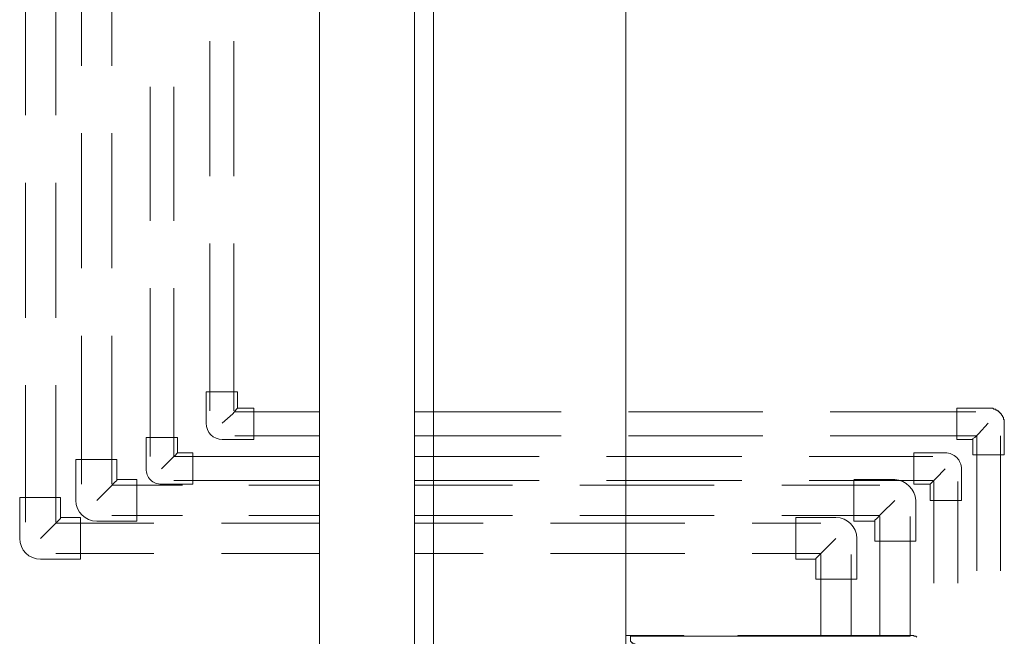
# Model space of a CAD drawing. Header units: millimetres. Extents: x 352 to 350573, y -22 to 37733.
# Tile 160 of 214: x 109908 to 111967, y 9583 to 10873. Entities that reach past the tile are written whole.
import ezdxf

# ---------------------------------------------------------------- set-up
doc = ezdxf.new("R2010")
doc.units = ezdxf.units.MM
for name, color, linetype, true_color in [('PDF$_83$-$Floor$Plan$-$В_Этаж$02_Сводный$A-DETL-MBND', 7, 'Continuous', 0xdd3700), ('PDF$_83$-$Floor$Plan$-$В_Этаж$02_Сводный$G-IMPT', 9, 'Continuous', 0x808080), ('PDF$_83$new_ifc_RVT-1-В_Этаж$02_Сводный$A-WALL', 7, 'Continuous', 0xdcdcdc)]:
    doc.layers.add(name, color=color, linetype=linetype, true_color=true_color)
doc.layers.add('PDF$_83$-$Floor$Plan$-$В_Этаж$02_Сводный$M-EQPM', color=2, linetype='Continuous')

msp = doc.modelspace()

# ---------------------------------------------------------------- linework, layer by layer
at = {"layer": 'PDF$_83$-$Floor$Plan$-$В_Этаж$02_Сводный$A-DETL-MBND', "color": 1, "lineweight": 0}
for points in [[(110037.7, 11058.9), (110037.7, 10776.5)], [(110101.4, 10776.5), (110101.4, 11058.9)], [(110037.7, 10635.3), (110037.7, 10352.8)], [(110101.4, 10352.8), (110101.4, 10635.3)], [(110037.7, 10211.6), (110037.7, 9901.3)], [(110101.4, 9901.3), (110101.4, 10211.6)], [(110111.3, 9911.2), (110111.3, 9909.2), (110107.3, 9905.2), (110097.4, 9895.3), (110069.6, 9867.4)], [(110248.6, 9899.3), (110101.4, 9899.3)], [(110535, 9899.3), (110387.8, 9899.3)], [(110938.8, 9899.3), (110733.9, 9899.3)], [(111360.5, 9899.3), (111080, 9899.3)], [(111706.6, 9899.3), (111501.8, 9899.3)], [(111696.7, 9823.7), (111696.7, 9825.7), (111700.7, 9829.6), (111710.6, 9839.6), (111738.5, 9867.4)], [(110101.4, 9835.6), (110248.6, 9835.6)], [(110387.8, 9835.6), (110535, 9835.6)], [(110733.9, 9835.6), (110938.8, 9835.6)], [(111080, 9835.6), (111360.5, 9835.6)], [(111501.8, 9835.6), (111706.6, 9835.6)], [(111706.6, 9833.6), (111706.6, 9585)], [(111770.3, 9585), (111770.3, 9833.6)]]:
    msp.add_lwpolyline(points, dxfattribs=at)
at = {"layer": 'PDF$_83$-$Floor$Plan$-$В_Этаж$02_Сводный$A-DETL-MBND', "color": 5, "lineweight": 0}
for points in [[(109920.4, 10955.5), (109920.4, 10673.1)], [(109984, 10673.1), (109984, 10955.5)], [(109920.4, 10531.8), (109920.4, 10249.4)], [(109984, 10249.4), (109984, 10531.8)], [(109920.4, 10108.1), (109920.4, 9821.7)], [(109984, 9821.7), (109984, 10108.1)], [(109994, 9831.6), (109994, 9829.6), (109990, 9825.7), (109980, 9815.7), (109952.2, 9787.9)], [(110188.9, 9819.7), (109984, 9819.7)], [(110535, 9819.7), (110330.1, 9819.7)], [(110877.2, 9819.7), (110733.9, 9819.7)], [(111298.9, 9819.7), (111018.4, 9819.7)], [(111583.3, 9819.7), (111440.1, 9819.7)], [(111573.4, 9744.1), (111573.4, 9746.1), (111577.3, 9750.1), (111587.3, 9760), (111615.1, 9787.9)], [(109984, 9756), (110188.9, 9756)], [(110330.1, 9756), (110535, 9756)], [(110733.9, 9756), (110877.2, 9756)], [(111018.4, 9756), (111298.9, 9756)], [(111440.1, 9756), (111583.3, 9756)], [(111583.3, 9754.1), (111583.3, 9585)], [(111647, 9585), (111647, 9754.1)]]:
    msp.add_lwpolyline(points, dxfattribs=at)
at = {"layer": 'PDF$_83$-$Floor$Plan$-$В_Этаж$02_Сводный$A-DETL-MBND', "color": 220, "lineweight": 0, "true_color": 0xff00bf}
for points in [[(110306.3, 10828.2), (110306.3, 10545.7)], [(110356, 10545.7), (110356, 10828.2)], [(110306.3, 10404.5), (110306.3, 10054.4)], [(110356, 10054.4), (110356, 10404.5)], [(110363.9, 10060.4), (110362, 10058.4), (110354, 10048.5), (110332.1, 10028.6)], [(110535, 10052.4), (110358, 10052.4)], [(111040.3, 10052.4), (110733.9, 10052.4)], [(111462, 10052.4), (111181.5, 10052.4)], [(111907.5, 10052.4), (111603.2, 10052.4)], [(111901.6, 9994.7), (111901.6, 9996.7), (111905.6, 9998.7), (111913.5, 10006.7), (111933.4, 10028.6)], [(110358, 10002.7), (110535, 10002.7)], [(110733.9, 10002.7), (111040.3, 10002.7)], [(111181.5, 10002.7), (111462, 10002.7)], [(111603.2, 10002.7), (111907.5, 10002.7)], [(111909.5, 10002.7), (111909.5, 9720.2)], [(111959.3, 9720.2), (111959.3, 10002.7)]]:
    msp.add_lwpolyline(points, dxfattribs=at)
at = {"layer": 'PDF$_83$-$Floor$Plan$-$В_Этаж$02_Сводный$A-DETL-MBND', "color": 150, "lineweight": 0, "true_color": 0x007fff}
for points in [[(110180.9, 10732.7), (110180.9, 10452.3)], [(110230.7, 10452.3), (110230.7, 10732.7)], [(110180.9, 10311), (110180.9, 9958.9)], [(110535, 9958.9), (110230.7, 9958.9), (110230.7, 10311)], [(110238.6, 9966.9), (110236.6, 9964.9), (110234.7, 9962.9), (110226.7, 9955), (110204.8, 9933.1)], [(110994.5, 9958.9), (110733.9, 9958.9)], [(111418.2, 9958.9), (111135.7, 9958.9)], [(111818, 9958.9), (111559.4, 9958.9)], [(111812.1, 9901.3), (111814, 9903.2), (111824, 9913.2), (111843.9, 9933.1)], [(110230.7, 9909.2), (110535, 9909.2)], [(110733.9, 9909.2), (110994.5, 9909.2)], [(111135.7, 9909.2), (111418.2, 9909.2)], [(111559.4, 9909.2), (111818, 9909.2)], [(111820, 9907.2), (111820, 9694.4)], [(111869.7, 9694.4), (111869.7, 9907.2)]]:
    msp.add_lwpolyline(points, dxfattribs=at)
at = {"layer": 'PDF$_83$-$Floor$Plan$-$В_Этаж$02_Сводный$A-DETL-MBND', "color": 220, "lineweight": 0, "true_color": 0xff00bf}
msp.add_lwpolyline([(110332.1, 9994.7), (110397.8, 9994.7), (110397.8, 10060.4), (110363.9, 10060.4), (110363.9, 10094.2), (110298.3, 10094.2), (110298.3, 10028.6, 0.411765)], format="xyb", close=True, dxfattribs=at)
msp.add_lwpolyline([(111901.6, 9962.9), (111967.2, 9962.9), (111967.2, 10028.6), (111967.2, 10030.6), (111967.2, 10032.5), (111967.2, 10034.5), (111967.2, 10036.5), (111965.2, 10036.5), (111965.2, 10038.5), (111965.2, 10040.5), (111963.2, 10042.5), (111963.2, 10044.5), (111961.2, 10046.5), (111961.2, 10048.5), (111959.3, 10048.5), (111959.3, 10050.4), (111957.3, 10050.4), (111957.3, 10052.4), (111955.3, 10052.4), (111955.3, 10054.4), (111953.3, 10054.4), (111951.3, 10056.4), (111949.3, 10056.4), (111949.3, 10058.4), (111947.3, 10058.4), (111945.3, 10058.4), (111943.3, 10060.4), (111941.4, 10060.4), (111939.4, 10060.4), (111937.4, 10060.4), (111935.4, 10060.4), (111933.4, 10060.4), (111867.8, 10060.4), (111867.8, 9994.7), (111901.6, 9994.7)], close=True, dxfattribs=at)
at = {"layer": 'PDF$_83$-$Floor$Plan$-$В_Этаж$02_Сводный$A-DETL-MBND', "color": 150, "lineweight": 0, "true_color": 0x007fff}
for points in [[(110204.8, 9901.3), (110270.5, 9901.3), (110270.5, 9966.9), (110238.6, 9966.9), (110238.6, 9998.7), (110173, 9998.7), (110173, 9933.1, 0.438938)], [(111843.9, 9966.9), (111778.2, 9966.9), (111778.2, 9901.3), (111812.1, 9901.3), (111812.1, 9867.4), (111877.7, 9867.4), (111877.7, 9933.1, 0.416687)]]:
    msp.add_lwpolyline(points, format="xyb", close=True, dxfattribs=at)
at = {"layer": 'PDF$_83$-$Floor$Plan$-$В_Этаж$02_Сводный$A-DETL-MBND', "color": 1, "lineweight": 0}
msp.add_lwpolyline([(110069.6, 9823.7), (110153.1, 9823.7), (110153.1, 9911.2), (110111.3, 9911.2), (110111.3, 9953), (110025.8, 9953), (110025.8, 9867.4, 0.409816)], format="xyb", close=True, dxfattribs=at)
msp.add_lwpolyline([(111652.9, 9909.2), (111652.9, 9823.7), (111696.7, 9823.7), (111696.7, 9781.9), (111782.2, 9781.9), (111782.2, 9867.4, 0.363636), (111738.5, 9911.2), (111652.9, 9911.2)], format="xyb", dxfattribs=at)
at = {"layer": 'PDF$_83$-$Floor$Plan$-$В_Этаж$02_Сводный$A-DETL-MBND', "color": 5, "lineweight": 0}
for points in [[(109952.2, 9744.1), (110035.7, 9744.1), (110035.7, 9831.6), (109994, 9831.6), (109994, 9873.4), (109908.4, 9873.4), (109908.4, 9787.9, 0.409816)], [(111615.1, 9831.6), (111531.6, 9831.6), (111531.6, 9744.1), (111573.4, 9744.1), (111573.4, 9702.3), (111658.9, 9702.3), (111658.9, 9787.9, 0.409816)]]:
    msp.add_lwpolyline(points, format="xyb", close=True, dxfattribs=at)
at = {"layer": 'PDF$_83$-$Floor$Plan$-$В_Этаж$02_Сводный$G-IMPT', "lineweight": 0}
msp.add_lwpolyline([(111290.9, 9585), (111177.5, 9585)], close=True, dxfattribs=at)
for points in [[(111177.5, 9585), (111185.5, 9585), (111296.9, 9585)], [(111187.5, 9569.1), (111189.5, 9569.1), (111191.4, 9567.1), (111193.4, 9567.1), (111195.4, 9567.1), (111193.4, 9567.1), (111191.4, 9567.1), (111189.5, 9569.1), (111187.5, 9571.1), (111185.5, 9573), (111185.5, 9575), (111185.5, 9577), (111185.5, 9583), (111185.5, 9585)], [(111290.9, 9585), (111296.9, 9585), (111296.9, 9583), (111185.5, 9583)], [(111776.3, 9585), (111770.3, 9585), (111770.3, 9583), (111416.2, 9583), (111296.9, 9583), (111410.2, 9583), (111416.2, 9583), (111416.2, 9585), (111770.3, 9585), (111764.3, 9585)], [(111784.2, 9581), (111782.2, 9583), (111780.2, 9583), (111778.2, 9583), (111778.2, 9585), (111776.3, 9585), (111774.3, 9585), (111772.3, 9585), (111766.3, 9585), (111764.3, 9585), (111410.2, 9585), (111764.3, 9585), (111766.3, 9585)], [(111410.2, 9583), (111410.2, 9585), (111416.2, 9585)]]:
    msp.add_lwpolyline(points, dxfattribs=at)
at = {"layer": 'PDF$_83$-$Floor$Plan$-$В_Этаж$02_Сводный$M-EQPM', "lineweight": 0}
for points in [[(110733.9, 11542.3), (110535, 11542.3), (110535, 9143.4), (110733.9, 9143.4)], [(110535, 11542.3), (110535, 9143.4), (110733.9, 9143.4), (110733.9, 11542.3)]]:
    msp.add_lwpolyline(points, close=True, dxfattribs=at)
at = {"layer": 'PDF$_83$new_ifc_RVT-1-В_Этаж$02_Сводный$A-WALL', "lineweight": 0}
msp.add_lwpolyline([(111175.5, 8662), (111175.5, 11860.6), (110773.7, 11860.6), (110773.7, 8662)], close=True, dxfattribs=at)

doc.saveas('drawing.dxf')
